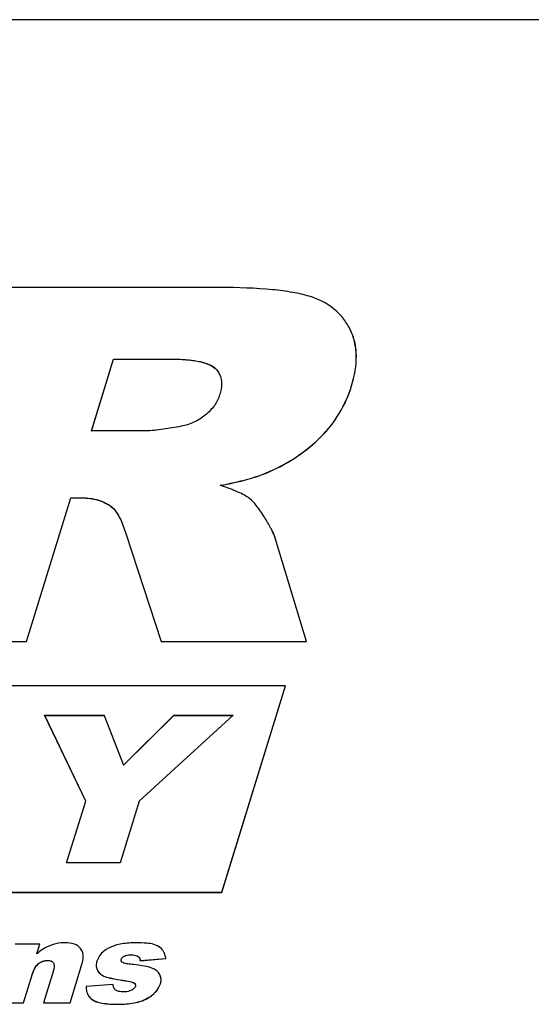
# Model space of a CAD drawing. Header units: millimetres. Extents: x 0 to 4200, y 0 to 2970.
# Tile 11 of 13: x 3492 to 3533, y 1732 to 1810. Entities that reach past the tile are written whole.
import ezdxf

# ---------------------------------------------------------------- set-up
doc = ezdxf.new("R2010")
doc.units = ezdxf.units.MM
doc.header["$LTSCALE"] = 231
doc.layers.get('0').update_dxf_attribs({"linetype": 'CONTINUOUS'})
doc.layers.add('005_AXIS', color=7, linetype='CONTINUOUS')

msp = doc.modelspace()

# ---------------------------------------------------------------- linework, layer by layer
at = {"color": 7, "linetype": 'Continuous'}
for p, q in [((3507.969, 1788.955), (3490.892, 1788.955)), ((3518.296, 1785.605), (3518.259, 1785.68)), ((3497.653, 1777.529), (3499.424, 1783.261)), ((3497.657, 1777.527), (3499.427, 1783.255)), ((3499.424, 1783.261), (3503.925, 1783.261)), ((3499.427, 1783.255), (3499.424, 1783.261)), ((3499.427, 1783.255), (3503.928, 1783.255)), ((3501.973, 1777.529), (3497.653, 1777.529)), ((3492.469, 1760.755), (3496.006, 1772.2)), ((3492.472, 1760.749), (3496.009, 1772.194)), ((3496.006, 1772.2), (3496.911, 1772.2)), ((3496.009, 1772.194), (3496.006, 1772.2)), ((3496.009, 1772.194), (3496.914, 1772.194)), ((3499.945, 1770.535), (3499.948, 1770.529)), ((3512.075, 1769.568), (3512.072, 1769.573)), ((3500.402, 1769.373), (3503.213, 1760.755)), ((3514.793, 1760.755), (3512.338, 1768.911)), ((3514.796, 1760.749), (3512.341, 1768.905)), ((3482.178, 1760.755), (3492.469, 1760.755)), ((3482.181, 1760.749), (3492.472, 1760.749)), ((3492.472, 1760.749), (3492.469, 1760.755)), ((3503.216, 1760.749), (3503.213, 1760.755)), ((3503.213, 1760.755), (3514.793, 1760.755)), ((3503.216, 1760.749), (3514.796, 1760.749)), ((3514.796, 1760.749), (3514.793, 1760.755)), ((3513.136, 1757.23), (3333.529, 1757.23)), ((3508.052, 1740.78), (3513.136, 1757.23)), ((3508.055, 1740.774), (3513.139, 1757.224)), ((3513.139, 1757.224), (3513.136, 1757.23)), ((3493.924, 1754.88), (3498.664, 1754.88)), ((3497.195, 1748.051), (3493.924, 1754.88)), ((3493.927, 1754.874), (3493.924, 1754.88)), ((3493.927, 1754.874), (3498.667, 1754.874)), ((3497.198, 1748.045), (3493.927, 1754.874)), ((3498.664, 1754.88), (3498.667, 1754.874)), ((3498.667, 1754.874), (3500.218, 1750.913)), ((3500.218, 1750.913), (3504.234, 1754.88)), ((3500.221, 1750.906), (3504.237, 1754.874)), ((3508.955, 1754.88), (3501.473, 1748.051)), ((3504.234, 1754.88), (3508.955, 1754.88)), ((3504.237, 1754.874), (3504.234, 1754.88)), ((3504.237, 1754.874), (3508.949, 1754.874)), ((3500.221, 1750.906), (3500.218, 1750.913)), ((3495.674, 1743.13), (3497.195, 1748.051)), ((3495.679, 1743.129), (3497.198, 1748.045)), ((3497.198, 1748.045), (3497.195, 1748.051)), ((3501.473, 1748.051), (3499.953, 1743.13)), ((3499.953, 1743.13), (3495.674, 1743.13)), ((3347.788, 1740.78), (3508.052, 1740.78)), ((3347.791, 1740.774), (3508.055, 1740.774)), ((3508.055, 1740.774), (3508.052, 1740.78)), ((3493.536, 1736.649), (3491.572, 1736.649)), ((3493.301, 1735.887), (3493.536, 1736.649)), ((3493.307, 1735.892), (3493.539, 1736.643)), ((3493.539, 1736.643), (3493.536, 1736.649)), ((3496.893, 1736.148), (3496.891, 1736.153)), ((3494.62, 1735.163), (3494.646, 1735.119)), ((3501.538, 1735.336), (3503.59, 1735.503)), ((3501.541, 1735.329), (3501.538, 1735.336)), ((3501.541, 1735.329), (3503.593, 1735.497)), ((3503.593, 1735.497), (3503.59, 1735.503)), ((3494.622, 1734.542), (3493.826, 1731.968)), ((3495.946, 1731.968), (3496.866, 1734.943)), ((3495.949, 1731.962), (3496.869, 1734.937)), ((3498.121, 1734.592), (3498.15, 1734.538)), ((3492.235, 1731.968), (3492.93, 1734.216)), ((3492.238, 1731.962), (3492.933, 1734.21)), ((3503.108, 1734.215), (3503.106, 1734.22)), ((3503.111, 1734.21), (3503.108, 1734.215)), ((3499.38, 1733.436), (3497.234, 1733.268)), ((3499.383, 1733.429), (3499.38, 1733.436)), ((3490.125, 1731.968), (3492.235, 1731.968)), ((3490.128, 1731.962), (3492.238, 1731.962)), ((3492.238, 1731.962), (3492.235, 1731.968)), ((3493.829, 1731.962), (3493.826, 1731.968)), ((3493.826, 1731.968), (3495.946, 1731.968)), ((3493.829, 1731.962), (3495.949, 1731.962)), ((3495.949, 1731.962), (3495.946, 1731.968))]:
    msp.add_line(p, q, dxfattribs=at)
at = {"color": 9, "linetype": 'Continuous'}
for p, q in [((3503.928, 1783.255), (3503.925, 1783.261)), ((3507.517, 1782.518), (3507.514, 1782.524)), ((3518.4, 1781.12), (3518.397, 1781.126)), ((3515.954, 1777.057), (3515.951, 1777.063)), ((3511.868, 1774.296), (3511.865, 1774.303)), ((3496.914, 1772.194), (3496.911, 1772.2)), ((3499.205, 1771.525), (3499.202, 1771.532)), ((3512.341, 1768.905), (3512.338, 1768.911)), ((3493.445, 1735.096), (3493.442, 1735.102)), ((3494.143, 1735.343), (3494.14, 1735.349)), ((3494.623, 1735.156), (3494.62, 1735.163)), ((3500.027, 1735.431), (3500.024, 1735.437)), ((3500.269, 1735.691), (3500.265, 1735.697)), ((3500.826, 1735.801), (3500.823, 1735.807)), ((3501.382, 1735.658), (3501.379, 1735.665)), ((3496.869, 1734.937), (3496.866, 1734.943)), ((3498.153, 1734.532), (3498.15, 1734.538)), ((3492.933, 1734.21), (3492.93, 1734.216)), ((3498.729, 1734.064), (3498.726, 1734.07)), ((3500.165, 1733.762), (3500.162, 1733.768)), ((3501.015, 1733.575), (3501.012, 1733.582)), ((3503.156, 1733.478), (3503.153, 1733.484)), ((3497.733, 1732.22), (3497.73, 1732.226)), ((3501.526, 1732.082), (3501.523, 1732.089)), ((3502.622, 1732.689), (3502.619, 1732.695)), ((3499.773, 1731.856), (3499.77, 1731.862))]:
    msp.add_line(p, q, dxfattribs=at)
at = {"color": 7, "linetype": 'Continuous'}
for points in [[(3518.299, 1785.599), (3518.299, 1785.6), (3518.297, 1785.603), (3518.296, 1785.605)], [(3503.448, 1735.984), (3503.448, 1735.985), (3503.446, 1735.989), (3503.445, 1735.99)], [(3498.121, 1734.592), (3498.122, 1734.59), (3498.123, 1734.587), (3498.124, 1734.586)], [(3497.349, 1732.659), (3497.351, 1732.656), (3497.352, 1732.653)]]:
    msp.add_lwpolyline(points, dxfattribs=at)
for centre, radius, start, end in [((3506.506, 1781.381), 1.52, 25.87831, 26.13831), ((3496.15, 1735.79), 0.825, 26.11165, 39.08252), ((3502.296, 1735.426), 1.28, 26.13727, 26.97515), ((3500.186, 1735.359), 0.174, 206.14862, 208.41381), ((3498.854, 1734.952), 0.817, 202.96242, 206.14401), ((3499.957, 1733.41), 0.564, 206.13905, 206.84189), ((3500.973, 1733.367), 0.197, 11.93589, 26.13637)]:
    msp.add_arc(centre, radius, start, end, dxfattribs=at)
for points, knots in [([(3515.015, 1788.262), (3514.589, 1788.391), (3513.623, 1788.604), (3511.274, 1788.903), (3509.349, 1788.955), (3507.969, 1788.955)], [0, 0, 0, 0, 0.188247, 0.416828, 1, 1, 1, 1]), ([(3518.259, 1785.68), (3518.101, 1785.987), (3517.726, 1786.569), (3516.714, 1787.574), (3515.715, 1788.051), (3515.015, 1788.262)], [0, 0, 0, 0, 0.243523, 0.484189, 1, 1, 1, 1]), ([(3518.397, 1781.126), (3518.639, 1781.911), (3518.864, 1783.1), (3518.685, 1784.625), (3518.448, 1785.296), (3518.296, 1785.605)], [0, 0, 0, 0, 0.538489, 0.774319, 1, 1, 1, 1]), ([(3518.4, 1781.12), (3518.642, 1781.904), (3518.867, 1783.094), (3518.689, 1784.619), (3518.451, 1785.29), (3518.299, 1785.599)], [0, 0, 0, 0, 0.538489, 0.774319, 1, 1, 1, 1]), ([(3503.925, 1783.261), (3504.575, 1783.261), (3505.54, 1783.222), (3506.751, 1782.971), (3507.308, 1782.717), (3507.514, 1782.524)], [0, 0, 0, 0, 0.524095, 0.772377, 1, 1, 1, 1]), ([(3503.928, 1783.255), (3504.352, 1783.255), (3505.12, 1783.232), (3506.153, 1783.105), (3506.944, 1782.892), (3507.368, 1782.657), (3507.517, 1782.518)], [0, 0, 0, 0, 0.341227, 0.61885, 0.835878, 1, 1, 1, 1]), ([(3507.514, 1782.524), (3507.551, 1782.49), (3507.691, 1782.349), (3507.806, 1782.183), (3507.871, 1782.051)], [0, 0, 0, 0, 0.254043, 1, 1, 1, 1]), ([(3507.517, 1782.518), (3507.552, 1782.486), (3507.681, 1782.356), (3507.79, 1782.205), (3507.853, 1782.085)], [0, 0, 0, 0, 0.257783, 1, 1, 1, 1]), ([(3507.874, 1782.044), (3507.989, 1781.808), (3508.09, 1781.247), (3507.975, 1780.705), (3507.891, 1780.433)], [0, 0, 0, 0, 0.480589, 1, 1, 1, 1]), ([(3515.951, 1777.063), (3516.509, 1777.623), (3517.509, 1778.886), (3518.16, 1780.36), (3518.397, 1781.126)], [0, 0, 0, 0, 0.496782, 1, 1, 1, 1]), ([(3515.954, 1777.057), (3516.512, 1777.617), (3517.512, 1778.88), (3518.163, 1780.354), (3518.4, 1781.12)], [0, 0, 0, 0, 0.496782, 1, 1, 1, 1]), ([(3507.891, 1780.433), (3507.796, 1780.125), (3507.484, 1779.511), (3507.008, 1779.019), (3506.735, 1778.795)], [0, 0, 0, 0, 0.476962, 1, 1, 1, 1]), ([(3506.735, 1778.795), (3506.457, 1778.568), (3505.849, 1778.176), (3505.156, 1777.964), (3504.805, 1777.901)], [0, 0, 0, 0, 0.501368, 1, 1, 1, 1]), ([(3504.805, 1777.901), (3504.332, 1777.817), (3503.623, 1777.697), (3502.679, 1777.574), (3502.207, 1777.529), (3501.973, 1777.529)], [0, 0, 0, 0, 0.504151, 0.75412, 1, 1, 1, 1]), ([(3511.865, 1774.303), (3512.635, 1774.645), (3514.094, 1775.439), (3515.381, 1776.491), (3515.951, 1777.063)], [0, 0, 0, 0, 0.510916, 1, 1, 1, 1]), ([(3511.868, 1774.296), (3512.638, 1774.639), (3514.097, 1775.432), (3515.384, 1776.485), (3515.954, 1777.057)], [0, 0, 0, 0, 0.510916, 1, 1, 1, 1]), ([(3507.918, 1773.201), (3508.66, 1773.332), (3509.999, 1773.618), (3511.303, 1774.053), (3511.865, 1774.303)], [0, 0, 0, 0, 0.550522, 1, 1, 1, 1]), ([(3507.931, 1773.196), (3508.67, 1773.328), (3510.007, 1773.613), (3511.307, 1774.047), (3511.868, 1774.296)], [0, 0, 0, 0, 0.550436, 1, 1, 1, 1]), ([(3510.267, 1772.148), (3510.142, 1772.244), (3509.84, 1772.432), (3509.064, 1772.806), (3508.4, 1773.042), (3507.918, 1773.201)], [0, 0, 0, 0, 0.183321, 0.410834, 1, 1, 1, 1]), ([(3496.911, 1772.2), (3497.334, 1772.2), (3498.147, 1772.11), (3498.893, 1771.757), (3499.202, 1771.532)], [0, 0, 0, 0, 0.525388, 1, 1, 1, 1]), ([(3496.914, 1772.194), (3497.341, 1772.194), (3498.154, 1772.103), (3498.899, 1771.749), (3499.205, 1771.525)], [0, 0, 0, 0, 0.529551, 1, 1, 1, 1]), ([(3511.452, 1770.661), (3511.248, 1770.985), (3510.892, 1771.511), (3510.466, 1771.994), (3510.267, 1772.148)], [0, 0, 0, 0, 0.603543, 1, 1, 1, 1]), ([(3499.202, 1771.532), (3499.372, 1771.407), (3499.651, 1771.085), (3499.854, 1770.721), (3499.945, 1770.535)], [0, 0, 0, 0, 0.504505, 1, 1, 1, 1]), ([(3499.205, 1771.525), (3499.353, 1771.417), (3499.638, 1771.105), (3499.843, 1770.743), (3499.945, 1770.535)], [0, 0, 0, 0, 0.442122, 1, 1, 1, 1]), ([(3512.072, 1769.573), (3512.032, 1769.655), (3511.841, 1770.026), (3511.626, 1770.384), (3511.452, 1770.661)], [0, 0, 0, 0, 0.218401, 1, 1, 1, 1]), ([(3512.338, 1768.911), (3512.324, 1768.961), (3512.252, 1769.188), (3512.154, 1769.406), (3512.072, 1769.573)], [0, 0, 0, 0, 0.21697, 1, 1, 1, 1]), ([(3512.341, 1768.905), (3512.327, 1768.955), (3512.255, 1769.182), (3512.157, 1769.4), (3512.075, 1769.567)], [0, 0, 0, 0, 0.21697, 1, 1, 1, 1]), ([(3495.559, 1736.755), (3495.454, 1736.755), (3495.06, 1736.74), (3494.667, 1736.656), (3494.398, 1736.552)], [0, 0, 0, 0, 0.268352, 1, 1, 1, 1]), ([(3496.79, 1736.31), (3496.666, 1736.463), (3496.265, 1736.714), (3495.81, 1736.755), (3495.559, 1736.755)], [0, 0, 0, 0, 0.440246, 1, 1, 1, 1]), ([(3501.22, 1736.755), (3501.071, 1736.755), (3500.555, 1736.743), (3500.035, 1736.685), (3499.68, 1736.588)], [0, 0, 0, 0, 0.287952, 1, 1, 1, 1]), ([(3502.63, 1736.625), (3502.447, 1736.681), (3501.973, 1736.742), (3501.501, 1736.755), (3501.22, 1736.755)], [0, 0, 0, 0, 0.405101, 1, 1, 1, 1]), ([(3494.398, 1736.552), (3494.309, 1736.518), (3493.918, 1736.341), (3493.561, 1736.095), (3493.301, 1735.887)], [0, 0, 0, 0, 0.22238, 1, 1, 1, 1]), ([(3496.866, 1734.943), (3496.903, 1735.063), (3497.005, 1735.453), (3497.015, 1735.9), (3496.891, 1736.153)], [0, 0, 0, 0, 0.3084, 1, 1, 1, 1]), ([(3498.655, 1736.09), (3498.523, 1735.984), (3498.288, 1735.746), (3498.14, 1735.444), (3498.093, 1735.292)], [0, 0, 0, 0, 0.514665, 1, 1, 1, 1]), ([(3499.68, 1736.588), (3499.581, 1736.561), (3499.218, 1736.446), (3498.873, 1736.264), (3498.655, 1736.09)], [0, 0, 0, 0, 0.269012, 1, 1, 1, 1]), ([(3503.29, 1736.229), (3503.251, 1736.275), (3503.065, 1736.456), (3502.821, 1736.568), (3502.63, 1736.625)], [0, 0, 0, 0, 0.229118, 1, 1, 1, 1]), ([(3503.59, 1735.503), (3503.583, 1735.548), (3503.553, 1735.715), (3503.5, 1735.879), (3503.445, 1735.99)], [0, 0, 0, 0, 0.269022, 1, 1, 1, 1]), ([(3503.593, 1735.497), (3503.586, 1735.542), (3503.556, 1735.709), (3503.503, 1735.873), (3503.448, 1735.984)], [0, 0, 0, 0, 0.269025, 1, 1, 1, 1]), ([(3492.93, 1734.216), (3492.978, 1734.374), (3493.098, 1734.696), (3493.301, 1734.991), (3493.442, 1735.102)], [0, 0, 0, 0, 0.479381, 1, 1, 1, 1]), ([(3492.933, 1734.21), (3492.99, 1734.396), (3493.113, 1734.72), (3493.327, 1735.003), (3493.445, 1735.096)], [0, 0, 0, 0, 0.564732, 1, 1, 1, 1]), ([(3493.442, 1735.102), (3493.542, 1735.181), (3493.764, 1735.309), (3494.017, 1735.349), (3494.14, 1735.349)], [0, 0, 0, 0, 0.508612, 1, 1, 1, 1]), ([(3493.445, 1735.096), (3493.543, 1735.174), (3493.765, 1735.302), (3494.018, 1735.343), (3494.143, 1735.343)], [0, 0, 0, 0, 0.502078, 1, 1, 1, 1]), ([(3494.14, 1735.349), (3494.235, 1735.349), (3494.414, 1735.333), (3494.572, 1735.229), (3494.62, 1735.163)], [0, 0, 0, 0, 0.536044, 1, 1, 1, 1]), ([(3494.143, 1735.343), (3494.242, 1735.343), (3494.422, 1735.326), (3494.577, 1735.22), (3494.623, 1735.156)], [0, 0, 0, 0, 0.557766, 1, 1, 1, 1]), ([(3494.666, 1735.067), (3494.692, 1734.986), (3494.691, 1734.802), (3494.649, 1734.63), (3494.622, 1734.542)], [0, 0, 0, 0, 0.482662, 1, 1, 1, 1]), ([(3498.093, 1735.292), (3498.058, 1735.18), (3498.017, 1734.957), (3498.061, 1734.731), (3498.102, 1734.633)], [0, 0, 0, 0, 0.523835, 1, 1, 1, 1]), ([(3500.03, 1735.282), (3500.013, 1735.317), (3500.008, 1735.373), (3500.02, 1735.424), (3500.024, 1735.437)], [0, 0, 0, 0, 0.732641, 1, 1, 1, 1]), ([(3500.024, 1735.437), (3500.033, 1735.463), (3500.082, 1735.574), (3500.184, 1735.653), (3500.265, 1735.697)], [0, 0, 0, 0, 0.229871, 1, 1, 1, 1]), ([(3500.027, 1735.431), (3500.035, 1735.456), (3500.085, 1735.567), (3500.186, 1735.647), (3500.269, 1735.691)], [0, 0, 0, 0, 0.223111, 1, 1, 1, 1]), ([(3501.003, 1735.017), (3500.856, 1735.031), (3500.636, 1735.056), (3500.351, 1735.108), (3500.211, 1735.143), (3500.149, 1735.174)], [0, 0, 0, 0, 0.510111, 0.760145, 1, 1, 1, 1]), ([(3500.265, 1735.697), (3500.309, 1735.721), (3500.488, 1735.791), (3500.682, 1735.807), (3500.823, 1735.807)], [0, 0, 0, 0, 0.258821, 1, 1, 1, 1]), ([(3500.269, 1735.691), (3500.303, 1735.71), (3500.48, 1735.784), (3500.675, 1735.801), (3500.826, 1735.801)], [0, 0, 0, 0, 0.207131, 1, 1, 1, 1]), ([(3500.823, 1735.807), (3500.875, 1735.807), (3501.067, 1735.799), (3501.263, 1735.745), (3501.379, 1735.665)], [0, 0, 0, 0, 0.268937, 1, 1, 1, 1]), ([(3500.826, 1735.801), (3500.882, 1735.801), (3501.073, 1735.792), (3501.269, 1735.737), (3501.382, 1735.658)], [0, 0, 0, 0, 0.287774, 1, 1, 1, 1]), ([(3498.15, 1734.538), (3498.212, 1734.431), (3498.379, 1734.234), (3498.606, 1734.114), (3498.726, 1734.07)], [0, 0, 0, 0, 0.490903, 1, 1, 1, 1]), ([(3498.153, 1734.532), (3498.215, 1734.425), (3498.382, 1734.228), (3498.609, 1734.108), (3498.729, 1734.064)], [0, 0, 0, 0, 0.490903, 1, 1, 1, 1]), ([(3502.482, 1734.736), (3502.29, 1734.811), (3501.796, 1734.923), (3501.298, 1734.987), (3501.003, 1735.017)], [0, 0, 0, 0, 0.41126, 1, 1, 1, 1]), ([(3503.106, 1734.22), (3503.049, 1734.334), (3502.868, 1734.553), (3502.62, 1734.683), (3502.482, 1734.736)], [0, 0, 0, 0, 0.46353, 1, 1, 1, 1]), ([(3498.726, 1734.07), (3498.905, 1734.006), (3499.384, 1733.897), (3499.866, 1733.814), (3500.162, 1733.768)], [0, 0, 0, 0, 0.387745, 1, 1, 1, 1]), ([(3498.729, 1734.064), (3498.908, 1734), (3499.387, 1733.89), (3499.869, 1733.807), (3500.165, 1733.762)], [0, 0, 0, 0, 0.387745, 1, 1, 1, 1]), ([(3500.162, 1733.768), (3500.308, 1733.745), (3500.526, 1733.71), (3500.809, 1733.649), (3500.95, 1733.615), (3501.012, 1733.582)], [0, 0, 0, 0, 0.507962, 0.758354, 1, 1, 1, 1]), ([(3500.165, 1733.762), (3500.353, 1733.732), (3500.602, 1733.692), (3500.884, 1733.625), (3500.98, 1733.594), (3501.015, 1733.575)], [0, 0, 0, 0, 0.655371, 0.866543, 1, 1, 1, 1]), ([(3503.153, 1733.484), (3503.191, 1733.607), (3503.23, 1733.859), (3503.161, 1734.107), (3503.108, 1734.215)], [0, 0, 0, 0, 0.515608, 1, 1, 1, 1]), ([(3503.156, 1733.478), (3503.194, 1733.601), (3503.233, 1733.853), (3503.165, 1734.101), (3503.111, 1734.209)], [0, 0, 0, 0, 0.515608, 1, 1, 1, 1]), ([(3497.234, 1733.268), (3497.232, 1733.213), (3497.233, 1733.005), (3497.282, 1732.796), (3497.349, 1732.659)], [0, 0, 0, 0, 0.268233, 1, 1, 1, 1]), ([(3500.182, 1732.845), (3500.129, 1732.845), (3499.93, 1732.852), (3499.721, 1732.895), (3499.601, 1732.98)], [0, 0, 0, 0, 0.268171, 1, 1, 1, 1]), ([(3500.887, 1732.995), (3500.832, 1732.965), (3500.608, 1732.871), (3500.362, 1732.845), (3500.182, 1732.845)], [0, 0, 0, 0, 0.258665, 1, 1, 1, 1]), ([(3501.157, 1733.281), (3501.148, 1733.252), (3501.092, 1733.129), (3500.977, 1733.045), (3500.887, 1732.995)], [0, 0, 0, 0, 0.229543, 1, 1, 1, 1]), ([(3502.619, 1732.695), (3502.684, 1732.757), (3502.906, 1732.985), (3503.085, 1733.264), (3503.153, 1733.484)], [0, 0, 0, 0, 0.279975, 1, 1, 1, 1]), ([(3502.622, 1732.689), (3502.687, 1732.75), (3502.909, 1732.979), (3503.088, 1733.258), (3503.156, 1733.478)], [0, 0, 0, 0, 0.279975, 1, 1, 1, 1]), ([(3497.349, 1732.659), (3497.37, 1732.617), (3497.467, 1732.449), (3497.61, 1732.31), (3497.73, 1732.226)], [0, 0, 0, 0, 0.243169, 1, 1, 1, 1]), ([(3497.352, 1732.653), (3497.373, 1732.611), (3497.47, 1732.443), (3497.613, 1732.304), (3497.733, 1732.22)], [0, 0, 0, 0, 0.243169, 1, 1, 1, 1]), ([(3497.73, 1732.226), (3497.829, 1732.157), (3498.083, 1732.042), (3498.765, 1731.884), (3499.347, 1731.862), (3499.77, 1731.862)], [0, 0, 0, 0, 0.1731, 0.394261, 1, 1, 1, 1]), ([(3497.733, 1732.22), (3497.832, 1732.151), (3498.086, 1732.035), (3498.768, 1731.877), (3499.35, 1731.856), (3499.773, 1731.856)], [0, 0, 0, 0, 0.1731, 0.394261, 1, 1, 1, 1]), ([(3499.77, 1731.862), (3499.939, 1731.862), (3500.529, 1731.878), (3501.123, 1731.96), (3501.523, 1732.089)], [0, 0, 0, 0, 0.287398, 1, 1, 1, 1]), ([(3499.773, 1731.856), (3499.943, 1731.856), (3500.532, 1731.872), (3501.126, 1731.954), (3501.526, 1732.082)], [0, 0, 0, 0, 0.287398, 1, 1, 1, 1]), ([(3501.523, 1732.089), (3501.634, 1732.124), (3502.028, 1732.268), (3502.399, 1732.487), (3502.619, 1732.695)], [0, 0, 0, 0, 0.277838, 1, 1, 1, 1]), ([(3501.526, 1732.082), (3501.637, 1732.118), (3502.031, 1732.262), (3502.402, 1732.481), (3502.622, 1732.689)], [0, 0, 0, 0, 0.277838, 1, 1, 1, 1])]:
    msp.add_open_spline(points, degree=3, knots=knots, dxfattribs=at)
for points in [[(3499.948, 1770.529), (3500.13, 1770.157), (3500.274, 1769.766), (3500.402, 1769.373)], [(3503.437, 1736.007), (3503.397, 1736.086), (3503.347, 1736.162), (3503.29, 1736.229)], [(3494.646, 1735.119), (3494.654, 1735.102), (3494.661, 1735.085), (3494.666, 1735.067)], [(3500.149, 1735.174), (3500.103, 1735.197), (3500.057, 1735.231), (3500.033, 1735.276)], [(3501.379, 1735.665), (3501.427, 1735.631), (3501.467, 1735.584), (3501.493, 1735.532)], [(3501.493, 1735.532), (3501.5, 1735.517), (3501.507, 1735.501), (3501.512, 1735.485)], [(3501.512, 1735.485), (3501.52, 1735.462), (3501.525, 1735.44), (3501.529, 1735.417)], [(3501.529, 1735.417), (3501.534, 1735.39), (3501.537, 1735.363), (3501.538, 1735.336)], [(3501.012, 1733.582), (3501.067, 1733.552), (3501.122, 1733.51), (3501.15, 1733.453)], [(3499.45, 1733.161), (3499.409, 1733.246), (3499.388, 1733.342), (3499.38, 1733.436)], [(3499.601, 1732.98), (3499.539, 1733.024), (3499.488, 1733.087), (3499.453, 1733.155)], [(3501.166, 1733.407), (3501.175, 1733.366), (3501.169, 1733.322), (3501.157, 1733.281)]]:
    msp.add_open_spline(points, degree=3, dxfattribs=at)
at = {"layer": '005_AXIS', "color": 7, "linetype": 'Continuous'}
msp.add_line((3601.612, 1810.294), (3279.24, 1810.294), dxfattribs=at)

doc.saveas('drawing.dxf')
